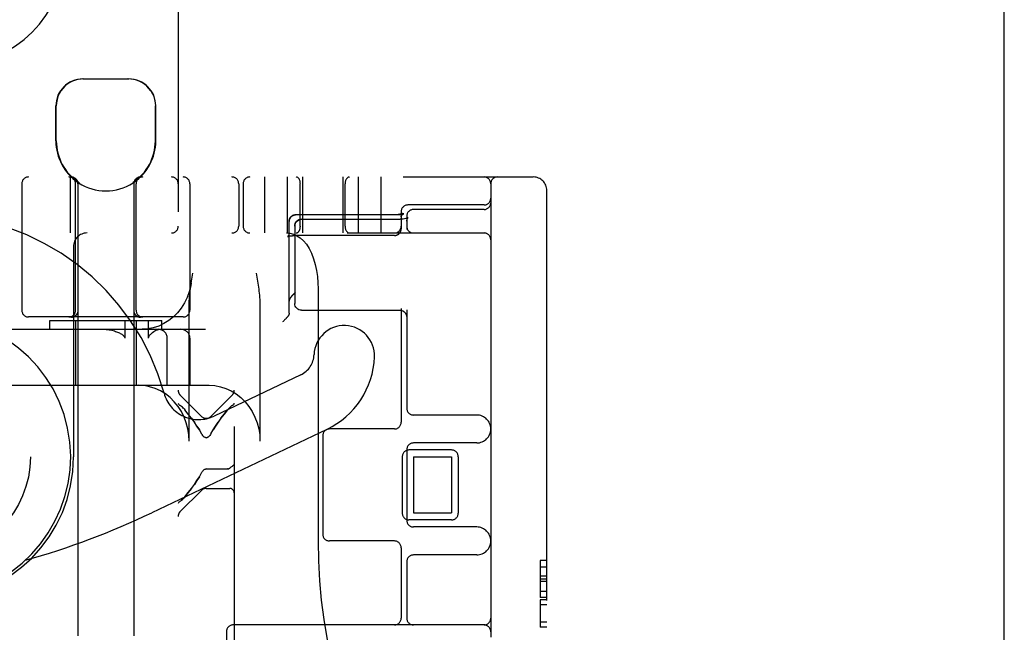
# Model space of a CAD drawing. Header units: inches. Extents: x 0 to 184, y 0 to 119.
# Tile 107 of 116: x 102.22 to 104.41, y 45.44 to 46.8. Entities that reach past the tile are written whole.
import ezdxf

# ---------------------------------------------------------------- set-up
doc = ezdxf.new("R2010")
doc.units = ezdxf.units.IN
doc.header["$LTSCALE"] = 10.121375
doc.header["$MEASUREMENT"] = 0
doc.linetypes.add('HIDDEN', pattern=[0.2, 0.1, -0.1])
doc.layers.get('0').update_dxf_attribs({"linetype": 'CONTINUOUS'})
doc.layers.add('DEFAULT_2', color=8, linetype='HIDDEN')

msp = doc.modelspace()

# ---------------------------------------------------------------- linework, layer by layer
at = {"color": 3, "linetype": 'Continuous'}
msp.add_line((104.4145, 13.0766), (104.4145, 75.4516), dxfattribs=at)
at = {"layer": 'DEFAULT_2', "color": 8, "linetype": 'HIDDEN'}
for p, q in [((102.696, 47.9188), (102.696, 42.4183)), ((102.571, 47.3858), (102.571, 42.9513)), ((102.358, 46.6706), (102.461, 46.6706)), ((102.298, 46.5321), (102.298, 46.6106)), ((102.299, 46.5321), (102.299, 46.6106)), ((102.52, 46.5321), (102.52, 46.6106)), ((102.521, 46.5321), (102.521, 46.6106)), ((101.0485, 46.4516), (103.3635, 46.4516)), ((102.331, 46.3266), (102.331, 46.4516)), ((102.7635, 46.4516), (102.7635, 46.3266)), ((102.8145, 46.4516), (102.8145, 46.3266)), ((102.8485, 46.4516), (102.8485, 46.3266)), ((102.9385, 46.4516), (102.9385, 46.3266)), ((102.9725, 46.4516), (102.9725, 46.3266)), ((103.0235, 46.4516), (103.0235, 46.3266)), ((102.222, 46.4366), (102.222, 46.1541)), ((102.342, 46.1541), (102.342, 46.4366)), ((102.347, 46.4398), (102.347, 42.9706)), ((102.3489, 46.4398), (102.347, 46.4398)), ((102.3489, 46.4398), (102.3489, 46.4385)), ((102.4702, 46.4398), (102.4702, 46.4385)), ((102.472, 46.4398), (102.4702, 46.4398)), ((102.472, 46.4398), (102.472, 42.9706)), ((102.477, 46.1541), (102.477, 46.4366)), ((102.597, 46.4366), (102.597, 46.1541)), ((102.706, 46.4366), (102.706, 46.3416)), ((102.716, 46.4366), (102.716, 46.3416)), ((102.8435, 46.3416), (102.8435, 46.4366)), ((102.9435, 46.3416), (102.9435, 46.4366)), ((103.2685, 46.4366), (103.2685, 43.4666)), ((103.3935, 43.4816), (103.3935, 46.4216)), ((103.2535, 46.3891), (103.0835, 46.3891)), ((102.8222, 46.3621), (102.8225, 46.3625)), ((102.8225, 46.3624), (102.8228, 46.3628)), ((102.8227, 46.3627), (102.8231, 46.363)), ((102.823, 46.363), (102.8233, 46.3633)), ((102.83, 46.3667), (102.8295, 46.3666)), ((102.8303, 46.3667), (102.8299, 46.3667)), ((102.8303, 46.3667), (102.8307, 46.3668)), ((102.8307, 46.3668), (102.8311, 46.3669)), ((103.0544, 46.367), (102.833, 46.367)), ((103.0574, 46.367), (102.833, 46.367)), ((103.0685, 46.3741), (103.0685, 46.3358)), ((103.0744, 46.3697), (103.0737, 46.3694)), ((103.081, 46.3641), (103.081, 46.3347)), ((103.2535, 46.3791), (103.096, 46.3791)), ((102.8185, 46.3533), (102.8186, 46.3537)), ((102.8185, 46.1475), (102.8185, 46.3525)), ((102.8187, 46.3545), (102.8186, 46.3541)), ((102.8186, 46.3541), (102.8186, 46.3537)), ((102.831, 46.3422), (102.831, 46.1693)), ((102.846, 46.3572), (103.066, 46.3572)), ((103.0697, 46.3573), (103.066, 46.3572)), ((103.0731, 46.3576), (103.0696, 46.3573)), ((103.0762, 46.3581), (103.073, 46.3576)), ((103.0789, 46.3588), (103.0762, 46.3581)), ((103.0812, 46.3595), (103.0789, 46.3588)), ((103.0828, 46.3601), (103.0811, 46.3594)), ((103.0826, 46.3589), (103.0834, 46.3601)), ((103.0837, 46.3606), (103.0827, 46.3601)), ((103.0841, 46.3608), (103.0837, 46.3606)), ((103.0839, 46.3607), (103.084, 46.3607)), ((103.084, 46.3607), (103.0841, 46.3608)), ((100.9235, 46.3266), (103.2535, 46.3266)), ((102.8147, 46.3186), (102.8147, 46.3186)), ((102.8185, 46.3265), (102.8185, 46.3263)), ((102.8313, 46.3209), (102.8317, 46.3209)), ((102.8322, 46.3209), (102.833, 46.3209)), ((103.0535, 46.3209), (102.8327, 46.3209)), ((103.0682, 46.3329), (103.0683, 46.3333)), ((102.3375, 46.2966), (102.3375, 45.8266)), ((102.7451, 46.2366), (102.7466, 46.2278)), ((102.6003, 46.2152), (102.6017, 46.2238)), ((102.8831, 46.2016), (102.8831, 45.6391)), ((102.347, 46.172), (102.3471, 46.1631)), ((102.3422, 46.1425), (102.3419, 46.1422)), ((102.3425, 46.1427), (102.3422, 46.1424)), ((102.3428, 46.143), (102.3425, 46.1427)), ((102.3429, 46.1431), (102.3428, 46.1429)), ((102.3453, 46.1463), (102.3455, 46.1466)), ((102.3471, 46.1631), (102.3472, 46.1537)), ((102.3472, 46.1537), (102.3472, 46.1532)), ((102.4719, 46.1537), (102.4719, 46.1532)), ((102.476, 46.1432), (102.4757, 46.1435)), ((102.4763, 46.1429), (102.4762, 46.1431)), ((102.4766, 46.1427), (102.4762, 46.143)), ((102.4768, 46.1424), (102.4765, 46.1427)), ((102.4771, 46.1422), (102.4768, 46.1425)), ((102.4771, 46.1422), (102.4768, 46.1424)), ((102.5954, 45.8616), (102.5954, 46.1631)), ((102.7535, 46.1631), (102.7535, 45.8616)), ((102.846, 46.1543), (103.066, 46.1543)), ((103.066, 46.1543), (103.0677, 46.1542)), ((103.0685, 46.1583), (103.0685, 45.9041)), ((103.081, 46.1552), (103.081, 45.9353)), ((102.582, 46.1391), (102.237, 46.1391)), ((102.2845, 46.1116), (102.2845, 46.1316)), ((102.2845, 46.1316), (102.5345, 46.1316)), ((102.3321, 46.1387), (102.3325, 46.1387)), ((102.3335, 46.1391), (102.3334, 46.1391)), ((102.3337, 46.1391), (102.3335, 46.1391)), ((102.334, 46.1391), (102.3337, 46.1391)), ((102.3342, 46.1391), (102.3339, 46.1391)), ((102.3345, 46.1391), (102.3342, 46.1391)), ((102.3347, 46.1392), (102.3345, 46.1391)), ((102.3345, 46.1389), (102.3348, 46.1389)), ((102.335, 46.1392), (102.3347, 46.1392)), ((102.3353, 46.1392), (102.335, 46.1392)), ((102.3386, 46.1401), (102.339, 46.1403)), ((102.3404, 46.1411), (102.34, 46.1409)), ((102.3403, 46.1411), (102.3407, 46.1413)), ((102.3407, 46.1413), (102.3403, 46.1411)), ((102.341, 46.1415), (102.3407, 46.1413)), ((102.3413, 46.1417), (102.341, 46.1415)), ((102.342, 46.1316), (102.342, 45.9866)), ((102.4518, 46.1316), (102.4518, 46.0916)), ((102.477, 46.1316), (102.477, 45.9866)), ((102.4774, 46.142), (102.4771, 46.1422)), ((102.4777, 46.1417), (102.4774, 46.142)), ((102.4777, 46.1417), (102.4774, 46.142)), ((102.4787, 46.1411), (102.4784, 46.1413)), ((102.479, 46.1409), (102.4787, 46.1411)), ((102.4794, 46.1407), (102.479, 46.1409)), ((102.4843, 46.1392), (102.484, 46.1392)), ((102.4851, 46.1391), (102.4848, 46.1391)), ((102.4853, 46.1391), (102.4851, 46.1391)), ((102.4856, 46.1391), (102.4853, 46.1391)), ((102.4857, 46.1391), (102.4855, 46.1391)), ((102.5048, 46.0916), (102.5048, 46.1316)), ((102.5345, 46.1116), (102.5345, 46.1316)), ((102.8049, 46.129), (102.804, 46.1281)), ((102.8059, 46.1298), (102.8049, 46.129)), ((102.8068, 46.1307), (102.8059, 46.1298)), ((102.8076, 46.1316), (102.8068, 46.1307)), ((102.8085, 46.1325), (102.8076, 46.1316)), ((102.8093, 46.1333), (102.8085, 46.1325)), ((102.8101, 46.1342), (102.8093, 46.1333)), ((102.8109, 46.135), (102.8101, 46.1342)), ((102.8116, 46.1357), (102.8109, 46.135)), ((102.8123, 46.1365), (102.8116, 46.1357)), ((102.0213, 46.1116), (102.6318, 46.1116)), ((102.5466, 45.9866), (102.5466, 46.0916)), ((102.5971, 46.0916), (102.5971, 45.9866)), ((102.8446, 46.0101), (102.651, 45.9179)), ((102.0013, 45.9866), (102.6402, 45.9866)), ((102.6229, 45.9173), (102.5754, 45.9648)), ((102.6441, 45.9173), (102.6916, 45.9648)), ((102.577, 45.9405), (102.5754, 45.9415)), ((102.577, 45.9405), (102.5787, 45.9392)), ((102.5804, 45.9377), (102.5786, 45.9392)), ((102.5841, 45.9338), (102.586, 45.9316)), ((102.5936, 45.9221), (102.586, 45.9316)), ((102.681, 45.9316), (102.6829, 45.9338)), ((102.6866, 45.9377), (102.6884, 45.9392)), ((102.6916, 45.9415), (102.6901, 45.9405)), ((102.6005, 45.913), (102.607, 45.904)), ((103.2373, 45.9203), (103.096, 45.9203)), ((102.9027, 45.8883), (102.5123, 45.7022)), ((102.6241, 45.8765), (102.6229, 45.8786)), ((102.6441, 45.8786), (102.6429, 45.8765)), ((103.0535, 45.8891), (102.9085, 45.8891)), ((102.8935, 45.8741), (102.8935, 45.6541)), ((103.2373, 45.8578), (103.096, 45.8578)), ((103.081, 45.8428), (103.081, 45.6853)), ((103.181, 45.8422), (103.086, 45.8422)), ((103.071, 45.8272), (103.071, 45.701)), ((103.096, 45.8266), (103.096, 45.7016)), ((103.096, 45.8266), (103.181, 45.8266)), ((103.181, 45.8266), (103.181, 45.7016)), ((103.196, 45.8272), (103.196, 45.701)), ((102.6182, 45.7826), (102.624, 45.7927)), ((102.6263, 45.7959), (102.6276, 45.7972)), ((102.6276, 45.7971), (102.629, 45.7983)), ((102.6289, 45.7983), (102.6304, 45.7991)), ((102.6304, 45.7991), (102.6319, 45.7996)), ((102.6335, 45.7998), (102.6319, 45.7996)), ((102.6335, 45.7998), (102.681, 45.7998)), ((102.6824, 45.8), (102.681, 45.7998)), ((102.6837, 45.8003), (102.6849, 45.8009)), ((102.686, 45.8016), (102.6849, 45.8009)), ((102.6849, 45.8009), (102.686, 45.8016)), ((102.6229, 45.7521), (102.5754, 45.7046)), ((102.6335, 45.7565), (102.686, 45.7565)), ((102.5754, 45.728), (102.577, 45.729)), ((102.5804, 45.7318), (102.5786, 45.7302)), ((102.586, 45.7379), (102.5842, 45.7356)), ((103.181, 45.686), (103.086, 45.686)), ((103.096, 45.7016), (103.181, 45.7016)), ((103.2373, 45.6703), (103.096, 45.6703)), ((103.0535, 45.6391), (102.9085, 45.6391)), ((103.0685, 45.6241), (103.0685, 45.4666)), ((103.2373, 45.6078), (103.096, 45.6078)), ((103.3785, 45.5952), (103.3785, 45.5127)), ((103.3935, 45.5952), (103.3785, 45.5952)), ((103.081, 45.5928), (103.081, 45.4666)), ((103.3935, 45.5808), (103.3785, 45.5808)), ((103.3935, 45.5606), (103.3785, 45.5606)), ((103.3935, 45.5539), (103.3785, 45.5539)), ((103.3935, 45.5487), (103.3785, 45.5487)), ((103.3935, 45.5266), (103.3785, 45.5266)), ((103.3935, 45.5127), (103.3785, 45.5127)), ((103.3785, 45.5076), (103.3785, 45.4465)), ((103.3935, 45.5076), (103.3785, 45.5076)), ((103.3935, 45.4962), (103.3785, 45.4962)), ((103.2535, 45.4516), (102.6935, 45.4516)), ((103.3935, 45.4579), (103.3785, 45.4579)), ((103.3935, 45.4465), (103.3785, 45.4465)), ((102.6785, 45.4366), (102.6785, 44.4666))]:
    msp.add_line(p, q, dxfattribs=at)
for points in [[(102.3603, 46.6706), (102.3541, 46.6703), (102.3478, 46.6694), (102.3415, 46.6677), (102.3352, 46.6654), (102.3291, 46.6623), (102.3233, 46.6586), (102.3181, 46.6543), (102.3134, 46.6493), (102.3091, 46.6437), (102.3055, 46.6376), (102.3027, 46.6311), (102.3006, 46.6243), (102.2994, 46.6175), (102.299, 46.6106)], [(102.5099, 46.6437), (102.5057, 46.6493), (102.5009, 46.6543), (102.4957, 46.6586), (102.49, 46.6623), (102.4839, 46.6654), (102.4776, 46.6677), (102.4712, 46.6694), (102.465, 46.6703), (102.4588, 46.6706)], [(102.5099, 46.6437), (102.5135, 46.6376), (102.5163, 46.6311), (102.5184, 46.6243), (102.5196, 46.6175), (102.52, 46.6106)], [(102.332, 46.4516), (102.3324, 46.4516), (102.3328, 46.4516), (102.3332, 46.4515), (102.3336, 46.4515), (102.334, 46.4515), (102.3344, 46.4514), (102.3348, 46.4513), (102.3351, 46.4513), (102.3355, 46.4512), (102.3359, 46.4511), (102.3363, 46.451), (102.3367, 46.4509), (102.337, 46.4507), (102.3374, 46.4506), (102.3378, 46.4504), (102.3381, 46.4503), (102.3385, 46.4501), (102.3389, 46.4499), (102.3392, 46.4498), (102.3395, 46.4496), (102.3399, 46.4494), (102.3402, 46.4492), (102.3405, 46.4489), (102.3409, 46.4487), (102.3412, 46.4485), (102.3415, 46.4482), (102.3418, 46.448), (102.3421, 46.4477), (102.3424, 46.4474), (102.3427, 46.4472), (102.3429, 46.4469), (102.3432, 46.4466), (102.3435, 46.4463), (102.3437, 46.446), (102.344, 46.4457), (102.3442, 46.4453), (102.3444, 46.445), (102.3446, 46.4447), (102.3449, 46.4444), (102.3451, 46.444), (102.3452, 46.4437), (102.3454, 46.4433), (102.3456, 46.443), (102.3458, 46.4426), (102.3459, 46.4422), (102.3461, 46.4419), (102.3462, 46.4415), (102.3463, 46.4411), (102.3464, 46.4408), (102.3465, 46.4404), (102.3466, 46.44), (102.3467, 46.4396), (102.3468, 46.4392), (102.3469, 46.4388), (102.3469, 46.4384), (102.347, 46.438), (102.347, 46.4376), (102.347, 46.4372), (102.347, 46.4369), (102.347, 46.4366)], [(102.8187, 46.3548), (102.8188, 46.3552), (102.8189, 46.3556), (102.819, 46.356), (102.8191, 46.3564), (102.8192, 46.3568), (102.8193, 46.3571), (102.8194, 46.3575), (102.8196, 46.3579), (102.8197, 46.3582), (102.8199, 46.3586), (102.82, 46.3589), (102.8202, 46.3593), (102.8204, 46.3596), (102.8206, 46.36), (102.8208, 46.3603), (102.821, 46.3606), (102.8212, 46.361), (102.8215, 46.3613), (102.8217, 46.3616), (102.822, 46.3619), (102.8222, 46.3622)], [(102.8222, 46.3621), (102.8219, 46.3618), (102.8217, 46.3615), (102.8214, 46.3612), (102.8212, 46.3609), (102.821, 46.3606), (102.8207, 46.3602), (102.8205, 46.3599), (102.8203, 46.3595), (102.8202, 46.3592), (102.82, 46.3588), (102.8198, 46.3584), (102.8196, 46.3581), (102.8195, 46.3577), (102.8193, 46.3573), (102.8192, 46.3569), (102.8191, 46.3565), (102.819, 46.3561), (102.8189, 46.3557), (102.8188, 46.3553), (102.8187, 46.3549), (102.8187, 46.3545)], [(102.8233, 46.3633), (102.8236, 46.3636), (102.8239, 46.3638), (102.8243, 46.364), (102.8246, 46.3643), (102.8249, 46.3645), (102.8252, 46.3647), (102.8256, 46.3649), (102.8259, 46.3651), (102.8262, 46.3653), (102.8266, 46.3655), (102.8269, 46.3657), (102.8273, 46.3658), (102.8277, 46.366), (102.828, 46.3661), (102.8284, 46.3662), (102.8288, 46.3664), (102.8291, 46.3665), (102.8295, 46.3666)], [(102.8296, 46.3666), (102.8292, 46.3665), (102.8289, 46.3664), (102.8285, 46.3663), (102.8282, 46.3662), (102.8278, 46.366), (102.8275, 46.3659), (102.8271, 46.3658), (102.8268, 46.3656), (102.8264, 46.3654), (102.8261, 46.3653), (102.8258, 46.3651), (102.8255, 46.3649), (102.8251, 46.3647), (102.8248, 46.3645), (102.8245, 46.3642), (102.8242, 46.364), (102.8239, 46.3638), (102.8236, 46.3635)], [(102.831, 46.3669), (102.8315, 46.3669), (102.8318, 46.367), (102.8322, 46.367), (102.8326, 46.367), (102.833, 46.367)], [(102.833, 46.367), (102.8328, 46.367), (102.8325, 46.367), (102.8321, 46.367), (102.8318, 46.3669), (102.8314, 46.3669)], [(103.0717, 46.3705), (103.0717, 46.3705), (103.0717, 46.3705), (103.0717, 46.3704), (103.0716, 46.3704), (103.0716, 46.3704), (103.0715, 46.3704), (103.0715, 46.3703), (103.0714, 46.3703), (103.0713, 46.3702), (103.0712, 46.3702), (103.0711, 46.3701), (103.071, 46.3701), (103.0709, 46.37), (103.0707, 46.3699), (103.0706, 46.3699), (103.0704, 46.3698), (103.0703, 46.3697), (103.0701, 46.3696), (103.0699, 46.3696), (103.0697, 46.3695), (103.0695, 46.3694), (103.0692, 46.3693), (103.069, 46.3692), (103.0687, 46.3691), (103.0685, 46.3691), (103.0682, 46.369), (103.0679, 46.3689), (103.0676, 46.3688), (103.0673, 46.3687), (103.067, 46.3686), (103.0667, 46.3685), (103.0664, 46.3684), (103.066, 46.3684), (103.0657, 46.3683), (103.0653, 46.3682), (103.065, 46.3681), (103.0646, 46.368), (103.0642, 46.368), (103.0639, 46.3679), (103.0635, 46.3678), (103.0631, 46.3677), (103.0627, 46.3677), (103.0623, 46.3676), (103.0619, 46.3676), (103.0614, 46.3675), (103.061, 46.3674), (103.0606, 46.3674), (103.0602, 46.3673), (103.0597, 46.3673), (103.0593, 46.3673), (103.0589, 46.3672), (103.0584, 46.3672), (103.058, 46.3671), (103.0575, 46.3671), (103.0571, 46.3671), (103.0566, 46.3671), (103.0562, 46.367), (103.0557, 46.367), (103.0553, 46.367), (103.0548, 46.367), (103.0544, 46.367)], [(103.0737, 46.3694), (103.0737, 46.3694), (103.0735, 46.3693), (103.0734, 46.3693), (103.0732, 46.3692), (103.0731, 46.3692), (103.0729, 46.3691), (103.0727, 46.3691), (103.0725, 46.369), (103.0723, 46.3689), (103.0721, 46.3689), (103.0719, 46.3688), (103.0716, 46.3687), (103.0713, 46.3687), (103.0711, 46.3686), (103.0708, 46.3685), (103.0705, 46.3684), (103.0701, 46.3684), (103.0698, 46.3683), (103.0695, 46.3682), (103.0691, 46.3681), (103.0687, 46.3681), (103.0683, 46.368), (103.0679, 46.3679), (103.0675, 46.3678), (103.0671, 46.3678), (103.0667, 46.3677), (103.0663, 46.3676), (103.0658, 46.3676), (103.0654, 46.3675), (103.0649, 46.3675), (103.0644, 46.3674), (103.064, 46.3674), (103.0635, 46.3673), (103.063, 46.3673), (103.0625, 46.3672), (103.062, 46.3672), (103.0615, 46.3672), (103.061, 46.3671), (103.0605, 46.3671), (103.06, 46.3671), (103.0595, 46.367), (103.059, 46.367), (103.0584, 46.367), (103.0579, 46.367), (103.0574, 46.367)], [(103.0685, 46.3626), (103.0685, 46.3629), (103.0685, 46.3633), (103.0686, 46.3637), (103.0686, 46.3641), (103.0687, 46.3644), (103.0687, 46.3648), (103.0688, 46.3652), (103.0689, 46.3655), (103.069, 46.3658), (103.0691, 46.3662), (103.0692, 46.3665), (103.0693, 46.3668), (103.0694, 46.3671), (103.0695, 46.3673), (103.0696, 46.3676), (103.0697, 46.3678), (103.0698, 46.3681), (103.07, 46.3683), (103.0701, 46.3685), (103.0702, 46.3687), (103.0703, 46.3689), (103.0704, 46.369), (103.0705, 46.3692), (103.0706, 46.3693), (103.0707, 46.3695), (103.0708, 46.3696), (103.0709, 46.3697), (103.071, 46.3698), (103.0711, 46.3699), (103.0712, 46.37), (103.0713, 46.3701), (103.0714, 46.3702), (103.0714, 46.3702), (103.0715, 46.3703), (103.0715, 46.3703), (103.0716, 46.3704), (103.0716, 46.3704), (103.0717, 46.3704), (103.0717, 46.3704), (103.0717, 46.3705), (103.0717, 46.3705)], [(103.0685, 46.3626), (103.0685, 46.3628), (103.0685, 46.363), (103.0686, 46.3632), (103.0686, 46.3633), (103.0686, 46.3635), (103.0686, 46.3637), (103.0687, 46.3639), (103.0687, 46.364), (103.0688, 46.3642), (103.0688, 46.3644), (103.0689, 46.3646), (103.069, 46.3648), (103.0691, 46.3649), (103.0692, 46.3651), (103.0693, 46.3653), (103.0694, 46.3655), (103.0695, 46.3657), (103.0696, 46.3659), (103.0698, 46.366), (103.0699, 46.3662), (103.0701, 46.3664), (103.0702, 46.3666), (103.0704, 46.3668), (103.0706, 46.367), (103.0707, 46.3672), (103.0709, 46.3673), (103.0711, 46.3675), (103.0713, 46.3677), (103.0715, 46.3679), (103.0717, 46.3681), (103.072, 46.3682), (103.0722, 46.3684), (103.0724, 46.3685), (103.0727, 46.3687), (103.0729, 46.3689), (103.0732, 46.369), (103.0734, 46.3692), (103.0737, 46.3693), (103.0739, 46.3695), (103.0742, 46.3696), (103.0744, 46.3697)], [(102.8185, 46.3533), (102.8185, 46.3529), (102.8185, 46.3525)], [(102.831, 46.3422), (102.8313, 46.3449), (102.832, 46.3475), (102.8332, 46.3499), (102.8348, 46.3522), (102.8369, 46.3541), (102.8393, 46.3556), (102.8421, 46.3567), (102.8451, 46.3572), (102.846, 46.3572)], [(102.846, 46.3572), (102.8431, 46.3569), (102.8403, 46.356), (102.8377, 46.3547), (102.8354, 46.3528), (102.8336, 46.3505), (102.8322, 46.3479), (102.8313, 46.3451), (102.831, 46.3422)], [(103.081, 46.3532), (103.0811, 46.3547), (103.0817, 46.3571), (103.0826, 46.3589)], [(103.081, 46.3532), (103.0811, 46.3548), (103.0817, 46.3572)], [(103.0834, 46.3601), (103.0839, 46.3607), (103.084, 46.3607)], [(102.8124, 46.3266), (102.8203, 46.3259), (102.8282, 46.3239), (102.836, 46.3205), (102.8434, 46.3157), (102.8505, 46.3094), (102.857, 46.3016), (102.8631, 46.2922), (102.8685, 46.2813), (102.8731, 46.2692), (102.8768, 46.2561), (102.8796, 46.2428), (102.8815, 46.2293), (102.8827, 46.2154), (102.8831, 46.2016)], [(102.8185, 46.3263), (102.8185, 46.3259), (102.8185, 46.3255), (102.8184, 46.3251), (102.8184, 46.3248), (102.8183, 46.3244), (102.8182, 46.324), (102.8181, 46.3237), (102.818, 46.3233), (102.8179, 46.323), (102.8178, 46.3227), (102.8177, 46.3224), (102.8176, 46.3221), (102.8174, 46.3218), (102.8173, 46.3215), (102.8171, 46.3213), (102.817, 46.321), (102.8168, 46.3208), (102.8167, 46.3206), (102.8166, 46.3204), (102.8164, 46.3202), (102.8163, 46.32), (102.8161, 46.3198), (102.816, 46.3197), (102.8159, 46.3196), (102.8158, 46.3194), (102.8156, 46.3193), (102.8155, 46.3192), (102.8154, 46.3191), (102.8153, 46.319), (102.8152, 46.319), (102.8152, 46.3189), (102.8151, 46.3188), (102.815, 46.3188), (102.815, 46.3187), (102.8149, 46.3187), (102.8148, 46.3187), (102.8148, 46.3186), (102.8148, 46.3186), (102.8148, 46.3186), (102.8147, 46.3186), (102.8147, 46.3186)], [(102.8147, 46.3186), (102.8147, 46.3186), (102.8147, 46.3186), (102.8147, 46.3186), (102.8148, 46.3186), (102.8148, 46.3186), (102.8148, 46.3186), (102.8149, 46.3187), (102.8149, 46.3187), (102.815, 46.3187), (102.8151, 46.3188), (102.8152, 46.3188), (102.8153, 46.3188), (102.8154, 46.3189), (102.8155, 46.3189), (102.8157, 46.319), (102.8158, 46.319), (102.816, 46.3191), (102.8161, 46.3191), (102.8163, 46.3192), (102.8165, 46.3192), (102.8167, 46.3193), (102.817, 46.3193), (102.8172, 46.3194), (102.8174, 46.3195), (102.8177, 46.3195), (102.8179, 46.3196), (102.8182, 46.3196), (102.8185, 46.3197), (102.8188, 46.3198), (102.8191, 46.3198), (102.8194, 46.3199), (102.8198, 46.3199), (102.8201, 46.32), (102.8205, 46.3201), (102.8208, 46.3201), (102.8212, 46.3202), (102.8216, 46.3202), (102.8219, 46.3203), (102.8223, 46.3203), (102.8227, 46.3204), (102.8231, 46.3204), (102.8236, 46.3205), (102.824, 46.3205), (102.8244, 46.3205), (102.8248, 46.3206), (102.8253, 46.3206), (102.8257, 46.3206), (102.8261, 46.3207), (102.8266, 46.3207), (102.827, 46.3207), (102.8275, 46.3208), (102.828, 46.3208), (102.8284, 46.3208), (102.8289, 46.3208), (102.8294, 46.3209), (102.8298, 46.3209), (102.8303, 46.3209), (102.8308, 46.3209), (102.8312, 46.3209), (102.8317, 46.3209), (102.8322, 46.3209)], [(102.8257, 46.3206), (102.8262, 46.3207), (102.8266, 46.3207)], [(103.0535, 46.3209), (103.0538, 46.3209), (103.0542, 46.3209), (103.0546, 46.321), (103.055, 46.321), (103.0554, 46.321), (103.0558, 46.3211), (103.0562, 46.3211), (103.0566, 46.3212), (103.0569, 46.3213), (103.0573, 46.3214), (103.0577, 46.3215), (103.0581, 46.3216), (103.0585, 46.3218), (103.0589, 46.3219), (103.0592, 46.322), (103.0596, 46.3222), (103.06, 46.3224), (103.0603, 46.3225), (103.0607, 46.3227), (103.061, 46.3229), (103.0614, 46.3231), (103.0617, 46.3233), (103.062, 46.3235), (103.0624, 46.3238), (103.0627, 46.324), (103.063, 46.3243), (103.0633, 46.3245), (103.0636, 46.3248), (103.0639, 46.325), (103.0642, 46.3253), (103.0644, 46.3256), (103.0647, 46.3259), (103.065, 46.3262), (103.0652, 46.3265), (103.0655, 46.3268), (103.0657, 46.3271), (103.0659, 46.3275), (103.0662, 46.3278), (103.0664, 46.3281), (103.0666, 46.3285), (103.0668, 46.3288), (103.0669, 46.3292), (103.0671, 46.3295), (103.0673, 46.3299), (103.0674, 46.3302), (103.0676, 46.3306), (103.0677, 46.331), (103.0678, 46.3314), (103.0679, 46.3317), (103.068, 46.3321), (103.0681, 46.3325), (103.0682, 46.3329), (103.0683, 46.3333), (103.0684, 46.3337), (103.0684, 46.3341), (103.0685, 46.3344), (103.0685, 46.3348), (103.0685, 46.3352)], [(103.0685, 46.3352), (103.0685, 46.3356), (103.0685, 46.3358)], [(102.6017, 46.2238), (102.6031, 46.2323), (102.6038, 46.2366)], [(102.6003, 46.2152), (102.5992, 46.209), (102.5958, 46.1956), (102.591, 46.1827), (102.585, 46.1705), (102.5779, 46.159), (102.5696, 46.1486), (102.5603, 46.1392), (102.5501, 46.131), (102.5392, 46.1242), (102.5276, 46.1187), (102.5155, 46.1148), (102.5031, 46.1124), (102.4905, 46.1116)], [(102.5954, 46.1631), (102.5955, 46.1688), (102.5957, 46.1742), (102.596, 46.1793), (102.5964, 46.1841), (102.5968, 46.1888), (102.5973, 46.1933), (102.5978, 46.1977), (102.5984, 46.202), (102.599, 46.2064), (102.5996, 46.2108), (102.6003, 46.2152)], [(102.7466, 46.2278), (102.748, 46.2191), (102.7487, 46.2147), (102.7494, 46.2102), (102.75, 46.2058), (102.7506, 46.2013), (102.7512, 46.1968), (102.7517, 46.1922), (102.7522, 46.1875), (102.7527, 46.1828), (102.753, 46.178), (102.7533, 46.1731), (102.7535, 46.1682), (102.7535, 46.1631)], [(102.8198, 46.1789), (102.8199, 46.1791), (102.8201, 46.1794), (102.8202, 46.1796), (102.8204, 46.1799), (102.8206, 46.1802), (102.8207, 46.1805), (102.8209, 46.1807), (102.8211, 46.181), (102.8213, 46.1813), (102.8215, 46.1816), (102.8218, 46.182), (102.822, 46.1823), (102.8222, 46.1826), (102.8225, 46.183), (102.8228, 46.1833), (102.823, 46.1837), (102.8233, 46.184), (102.8236, 46.1844), (102.8239, 46.1848), (102.8242, 46.1852), (102.8246, 46.1856), (102.8249, 46.186), (102.8252, 46.1864), (102.8256, 46.1868), (102.8259, 46.1872), (102.8263, 46.1876), (102.8267, 46.1881), (102.8271, 46.1885), (102.8274, 46.1889), (102.8278, 46.1894), (102.8283, 46.1898), (102.8287, 46.1902), (102.8291, 46.1907), (102.8295, 46.1911), (102.8299, 46.1916), (102.8304, 46.192), (102.8308, 46.1925), (102.8312, 46.1929), (102.8317, 46.1933), (102.8321, 46.1938), (102.8326, 46.1942), (102.833, 46.1946)], [(102.472, 46.1676), (102.4719, 46.1585), (102.4719, 46.1537)], [(102.8198, 46.1789), (102.8196, 46.1786), (102.8195, 46.1784), (102.8194, 46.1781), (102.8192, 46.1778), (102.8191, 46.1775), (102.819, 46.1772), (102.8189, 46.177), (102.8188, 46.1767), (102.8188, 46.1764), (102.8187, 46.1761), (102.8187, 46.1758), (102.8186, 46.1755), (102.8186, 46.1752), (102.8185, 46.1749), (102.8185, 46.1746), (102.8185, 46.1743)], [(102.846, 46.1543), (102.8431, 46.1546), (102.8403, 46.1554), (102.8377, 46.1568), (102.8354, 46.1587), (102.8336, 46.1609), (102.8322, 46.1635), (102.8313, 46.1664), (102.831, 46.1693)], [(102.3472, 46.1532), (102.3472, 46.1528), (102.3471, 46.1524), (102.3471, 46.152), (102.3471, 46.1516), (102.347, 46.1513), (102.347, 46.1509), (102.3469, 46.1505), (102.3468, 46.1501), (102.3467, 46.1498), (102.3466, 46.1494), (102.3465, 46.149), (102.3464, 46.1487), (102.3463, 46.1483), (102.3462, 46.148), (102.346, 46.1476), (102.3459, 46.1473), (102.3457, 46.1469), (102.3455, 46.1466), (102.3453, 46.1463), (102.3452, 46.1459), (102.345, 46.1456), (102.3447, 46.1453), (102.3445, 46.145), (102.3443, 46.1447), (102.3441, 46.1444), (102.3438, 46.1441), (102.3436, 46.1438), (102.3433, 46.1435), (102.3431, 46.1432), (102.3429, 46.1431)], [(102.3429, 46.1431), (102.3431, 46.1432), (102.3433, 46.1435), (102.3436, 46.1438), (102.3438, 46.1441), (102.3441, 46.1444), (102.3443, 46.1447), (102.3445, 46.145)], [(102.3447, 46.1453), (102.345, 46.1456), (102.3452, 46.1459)], [(102.4719, 46.1532), (102.4719, 46.1528), (102.4719, 46.1524), (102.4719, 46.152), (102.472, 46.1516), (102.472, 46.1513), (102.4721, 46.1509), (102.4721, 46.1505), (102.4722, 46.1501), (102.4723, 46.1498), (102.4724, 46.1494), (102.4725, 46.149), (102.4726, 46.1487), (102.4728, 46.1483), (102.4729, 46.148), (102.473, 46.1476), (102.4732, 46.1473), (102.4734, 46.1469), (102.4735, 46.1466), (102.4737, 46.1463), (102.4739, 46.1459), (102.4741, 46.1456), (102.4743, 46.1453), (102.4745, 46.145), (102.4747, 46.1447), (102.475, 46.1444), (102.4752, 46.1441), (102.4755, 46.1438), (102.4757, 46.1435), (102.476, 46.1432), (102.4762, 46.1431)], [(102.4768, 46.1424), (102.4771, 46.1422), (102.4774, 46.142), (102.4777, 46.1417), (102.4781, 46.1415), (102.4784, 46.1413), (102.4787, 46.1411), (102.479, 46.1409)], [(102.8185, 46.1475), (102.8185, 46.1472), (102.8185, 46.1469), (102.8185, 46.1466), (102.8184, 46.1462), (102.8184, 46.1459), (102.8183, 46.1456), (102.8182, 46.1452), (102.8182, 46.1449), (102.8181, 46.1446), (102.818, 46.1443), (102.8178, 46.144), (102.8177, 46.1437), (102.8176, 46.1434), (102.8174, 46.143), (102.8173, 46.1427), (102.8171, 46.1424), (102.8169, 46.1422), (102.8167, 46.1419), (102.8166, 46.1416), (102.8164, 46.1413)], [(103.0677, 46.1542), (103.0699, 46.1537), (103.0721, 46.1529), (103.0743, 46.1516), (103.0762, 46.1499), (103.078, 46.1477), (103.0794, 46.145), (103.0805, 46.1418), (103.081, 46.138), (103.081, 46.1367)], [(103.0699, 46.1538), (103.072, 46.153), (103.074, 46.1518), (103.076, 46.1501), (103.0778, 46.148), (103.0793, 46.1453), (103.0804, 46.1422), (103.0809, 46.1387), (103.081, 46.1367)], [(102.3419, 46.1422), (102.3416, 46.142), (102.3413, 46.1417), (102.341, 46.1415), (102.3407, 46.1413), (102.3403, 46.1411), (102.34, 46.1409), (102.3397, 46.1407), (102.3393, 46.1405), (102.339, 46.1403), (102.3386, 46.1401), (102.3382, 46.14), (102.3379, 46.1398), (102.3375, 46.1397), (102.3371, 46.1395), (102.3368, 46.1394), (102.3364, 46.1393), (102.336, 46.1392), (102.3356, 46.1391), (102.3352, 46.139), (102.3348, 46.1389), (102.3345, 46.1389), (102.3341, 46.1388), (102.3337, 46.1388), (102.3333, 46.1387), (102.3329, 46.1387), (102.3325, 46.1387)], [(102.3329, 46.1387), (102.3333, 46.1387), (102.3337, 46.1388)], [(102.3352, 46.139), (102.3356, 46.1391), (102.336, 46.1392), (102.3364, 46.1393)], [(102.34, 46.1409), (102.3397, 46.1407), (102.3393, 46.1405), (102.339, 46.1404), (102.3386, 46.1402), (102.3383, 46.1401), (102.338, 46.1399), (102.3376, 46.1398), (102.3373, 46.1397), (102.3369, 46.1396), (102.3366, 46.1395), (102.3363, 46.1394), (102.3359, 46.1393), (102.3356, 46.1393), (102.3353, 46.1392)], [(102.3397, 46.1407), (102.3394, 46.1406), (102.3391, 46.1404), (102.3387, 46.1402), (102.3384, 46.1401), (102.3381, 46.14), (102.3377, 46.1398), (102.3374, 46.1397), (102.3371, 46.1396), (102.3367, 46.1395), (102.3364, 46.1395), (102.3361, 46.1394), (102.3358, 46.1393), (102.3355, 46.1393), (102.3353, 46.1392)], [(102.3368, 46.1394), (102.3371, 46.1395), (102.3375, 46.1397), (102.3379, 46.1398), (102.3382, 46.14)], [(102.3393, 46.1405), (102.3397, 46.1407), (102.34, 46.1409)], [(102.3419, 46.1422), (102.3416, 46.142), (102.3413, 46.1417)], [(102.3413, 46.1417), (102.3416, 46.142), (102.3419, 46.1422)], [(102.4784, 46.1413), (102.4781, 46.1415), (102.4777, 46.1417)], [(102.487, 46.1387), (102.4866, 46.1387), (102.4862, 46.1387), (102.4858, 46.1387), (102.4854, 46.1388), (102.485, 46.1388), (102.4846, 46.1389), (102.4842, 46.1389), (102.4838, 46.139), (102.4834, 46.1391), (102.483, 46.1392), (102.4827, 46.1393), (102.4823, 46.1394), (102.4819, 46.1395), (102.4815, 46.1397), (102.4812, 46.1398), (102.4808, 46.14), (102.4804, 46.1401), (102.4801, 46.1403), (102.4797, 46.1405), (102.4794, 46.1407), (102.479, 46.1409), (102.4787, 46.1411), (102.4784, 46.1413), (102.4781, 46.1415)], [(102.4838, 46.1392), (102.4835, 46.1393), (102.4832, 46.1393), (102.4829, 46.1394), (102.4826, 46.1395), (102.4823, 46.1395), (102.482, 46.1396), (102.4817, 46.1397), (102.4813, 46.1398), (102.481, 46.14), (102.4807, 46.1401), (102.4803, 46.1402), (102.48, 46.1404), (102.4797, 46.1406), (102.4793, 46.1407)], [(102.4794, 46.1407), (102.4797, 46.1405), (102.4801, 46.1403), (102.4804, 46.1401), (102.4808, 46.14)], [(102.4841, 46.1392), (102.4837, 46.1392), (102.4834, 46.1393), (102.4831, 46.1393), (102.4828, 46.1394), (102.4825, 46.1395), (102.4821, 46.1396), (102.4818, 46.1397), (102.4814, 46.1398), (102.4811, 46.1399), (102.4808, 46.1401), (102.4804, 46.1402), (102.4801, 46.1404), (102.4797, 46.1405), (102.4794, 46.1407)], [(102.4812, 46.1398), (102.4815, 46.1397), (102.4819, 46.1395), (102.4823, 46.1394), (102.4827, 46.1393), (102.483, 46.1392), (102.4834, 46.1391), (102.4838, 46.139), (102.4842, 46.1389), (102.4846, 46.1389), (102.485, 46.1388), (102.4854, 46.1388), (102.4858, 46.1387), (102.4862, 46.1387), (102.4866, 46.1387), (102.487, 46.1387)], [(102.4849, 46.1391), (102.4846, 46.1391), (102.4843, 46.1392)], [(102.8164, 46.1413), (102.8162, 46.1411), (102.816, 46.1408), (102.8158, 46.1406), (102.8156, 46.1403), (102.8154, 46.14), (102.8151, 46.1398), (102.8149, 46.1395), (102.8146, 46.1392), (102.8144, 46.1389), (102.8141, 46.1386), (102.8138, 46.1382), (102.8136, 46.1379), (102.8133, 46.1376), (102.8129, 46.1372), (102.8126, 46.1369), (102.8123, 46.1365)], [(102.4061, 46.1116), (102.4099, 46.1115), (102.4136, 46.1111), (102.4169, 46.1107), (102.4201, 46.1101), (102.4231, 46.1094), (102.4259, 46.1087), (102.4286, 46.1079), (102.4311, 46.107), (102.4334, 46.1062), (102.4356, 46.1053), (102.4377, 46.1044), (102.4397, 46.1034), (102.4416, 46.1024), (102.4434, 46.1014), (102.445, 46.1004), (102.4465, 46.0993), (102.4479, 46.0982), (102.4492, 46.097), (102.4502, 46.0957), (102.4511, 46.0944), (102.4516, 46.093), (102.4518, 46.0916)], [(102.5048, 46.0916), (102.505, 46.093), (102.5053, 46.0943), (102.5058, 46.0955), (102.5064, 46.0966), (102.5071, 46.0977), (102.5078, 46.0987), (102.5087, 46.0997), (102.5096, 46.1007), (102.5106, 46.1017), (102.5116, 46.1026), (102.5127, 46.1035), (102.5137, 46.1044)], [(102.5137, 46.1044), (102.5165, 46.1064), (102.5192, 46.1081), (102.5219, 46.1095), (102.5245, 46.1106), (102.527, 46.1113), (102.5292, 46.1116)], [(102.5954, 45.8616), (102.5946, 45.8757), (102.5925, 45.8894), (102.589, 45.9029), (102.5841, 45.9158), (102.578, 45.9281), (102.5706, 45.9395), (102.5622, 45.95), (102.5527, 45.9593), (102.5423, 45.9674), (102.5312, 45.9742), (102.5195, 45.9796), (102.5073, 45.9835), (102.4948, 45.9858), (102.482, 45.9866)], [(102.6402, 45.9866), (102.653, 45.9858), (102.6654, 45.9835), (102.6776, 45.9796), (102.6894, 45.9742), (102.7005, 45.9674), (102.7109, 45.9593), (102.7203, 45.95), (102.7288, 45.9395), (102.7362, 45.9281), (102.7423, 45.9158), (102.7472, 45.9029), (102.7507, 45.8894), (102.7528, 45.8757), (102.7535, 45.8616)], [(102.571, 45.9469), (102.5713, 45.9453), (102.5722, 45.9439), (102.5736, 45.9426), (102.5754, 45.9415)], [(102.6916, 45.9415), (102.6935, 45.9427), (102.6948, 45.9439), (102.6957, 45.9454), (102.696, 45.9469)], [(102.5842, 45.9338), (102.5823, 45.9358), (102.5804, 45.9377)], [(102.681, 45.9316), (102.6735, 45.9222), (102.6665, 45.913), (102.66, 45.904)], [(102.6665, 45.9129), (102.6735, 45.9221), (102.681, 45.9316)], [(102.6901, 45.9405), (102.6884, 45.9392), (102.6866, 45.9377), (102.6848, 45.9358), (102.6829, 45.9338)], [(102.607, 45.904), (102.6006, 45.9129), (102.5936, 45.9222)], [(102.6229, 45.8786), (102.6182, 45.8869), (102.6129, 45.8953), (102.607, 45.904)], [(102.6441, 45.8786), (102.6488, 45.8869), (102.6541, 45.8953), (102.66, 45.904)], [(102.66, 45.904), (102.6541, 45.8954), (102.6488, 45.8869)], [(102.6129, 45.8954), (102.6182, 45.8869), (102.6229, 45.8786)], [(102.6241, 45.8765), (102.6254, 45.8746), (102.6269, 45.873), (102.6284, 45.8716), (102.6301, 45.8705), (102.6318, 45.8698), (102.6337, 45.8696), (102.6355, 45.8699), (102.6372, 45.8706), (102.6388, 45.8717), (102.6403, 45.8731), (102.6417, 45.8747)], [(102.6429, 45.8765), (102.6416, 45.8747), (102.6402, 45.873), (102.6387, 45.8716), (102.6371, 45.8706), (102.6353, 45.8699), (102.6335, 45.8696), (102.6317, 45.8699), (102.63, 45.8706), (102.6283, 45.8717), (102.6268, 45.873), (102.6254, 45.8747)], [(102.6263, 45.7959), (102.6251, 45.7944), (102.624, 45.7927)], [(102.681, 45.7998), (102.6824, 45.8), (102.6837, 45.8003)], [(102.696, 45.8111), (102.6957, 45.8096), (102.6948, 45.8081), (102.6932, 45.8067), (102.6912, 45.8052), (102.6887, 45.8035), (102.686, 45.8016)], [(102.6182, 45.7826), (102.6129, 45.7741), (102.607, 45.7655)], [(102.607, 45.7654), (102.6129, 45.7741), (102.6182, 45.7826)], [(102.586, 45.7379), (102.5936, 45.7473), (102.6005, 45.7565), (102.607, 45.7655)], [(102.6006, 45.7565), (102.5936, 45.7473), (102.586, 45.7379)], [(102.5754, 45.728), (102.5736, 45.7268), (102.5722, 45.7255), (102.5713, 45.7241), (102.571, 45.7226)], [(102.577, 45.729), (102.5787, 45.7302), (102.5804, 45.7318), (102.5823, 45.7336), (102.5841, 45.7356)], [(102.8831, 45.6391), (102.8839, 45.5944), (102.8863, 45.5501), (102.8903, 45.5066), (102.8959, 45.4641), (102.903, 45.4231), (102.9115, 45.3839), (102.9213, 45.3467), (102.9323, 45.3121), (102.9444, 45.2801), (102.9574, 45.2511), (102.9711, 45.2253), (102.9854, 45.2027), (103, 45.1837), (103.0148, 45.168), (103.0297, 45.1557), (103.0449, 45.1467), (103.0604, 45.141), (103.076, 45.1391)]]:
    msp.add_lwpolyline(points, dxfattribs=at)
msp.add_circle((102.0185, 45.8266), 0.2228, dxfattribs=at)
for centre, radius, start, end in [((102.0685, 46.9516), 0.25, 270, 360), ((102.358, 46.6106), 0.06, 90, 180), ((102.461, 46.6106), 0.06, 0, 90), ((102.4095, 46.5321), 0.1115, 180, 235.907), ((102.4095, 46.5321), 0.1105, 180, 236.6915), ((102.4095, 46.5321), 0.1105, 303.3085, 360), ((102.4095, 46.5321), 0.1115, 304.093, 360), ((102.237, 46.4366), 0.015, 90, 180), ((102.327, 46.4366), 0.015, 0, 90), ((102.332, 46.4366), 0.015, 0, 90), ((102.487, 46.4366), 0.015, 90, 180), ((102.492, 46.4366), 0.015, 90, 180), ((102.556, 46.4366), 0.015, 0, 90), ((102.582, 46.4366), 0.015, 0, 90), ((102.691, 46.4366), 0.015, 0, 90), ((102.731, 46.4366), 0.015, 90, 180), ((103.2535, 46.4366), 0.015, 0, 90), ((103.2835, 46.4366), 0.015, 90, 180), ((103.3635, 46.4216), 0.03, 0, 90), ((102.4095, 46.5321), 0.1115, 237.033, 302.967), ((103.0835, 46.3741), 0.015, 90, 180), ((103.2535, 46.4041), 0.015, 270, 360), ((103.2535, 46.3941), 0.015, 270, 360), ((102.0185, 45.8266), 0.54, 15.288, 90.2336), ((103.096, 46.3641), 0.015, 90, 180), ((102.556, 46.3416), 0.015, 270, 360), ((102.691, 46.3416), 0.015, 270, 360), ((102.731, 46.3416), 0.015, 180, 270), ((103.0535, 46.3416), 0.015, 270, 360), ((103.096, 46.3416), 0.015, 180, 270), ((102.3675, 46.2966), 0.03, 90, 180), ((103.2535, 46.3116), 0.015, 0, 90), ((102.237, 46.1541), 0.015, 180, 270), ((102.327, 46.1541), 0.015, 270, 360), ((102.492, 46.1541), 0.015, 180, 270), ((102.582, 46.1541), 0.015, 270, 360), ((102.0185, 45.8266), 0.3125, 282.49, 190.6414), ((102.5266, 46.0916), 0.02, 0, 90), ((102.5771, 46.0916), 0.02, 0, 90), ((102.9416, 46.0525), 0.0675, 357.8274, 177.8274), ((102.8223, 46.057), 0.0519, 295.49, 357.8274), ((102.8223, 46.057), 0.1869, 295.49, 357.8274), ((102.6166, 45.9901), 0.08, 195.288, 295.4899), ((102.586, 45.9754), 0.015, 180, 225), ((102.681, 45.9754), 0.015, 315, 360), ((103.096, 45.9353), 0.015, 180, 270), ((102.6335, 45.9279), 0.015, 225, 315), ((103.0535, 45.9041), 0.015, 270, 360), ((103.2373, 45.8891), 0.0312, 270, 90), ((102.9085, 45.8741), 0.015, 90, 180), ((103.096, 45.8428), 0.015, 90, 180), ((103.086, 45.8272), 0.015, 90, 180), ((103.181, 45.8272), 0.015, 0, 90), ((102.0185, 45.8266), 0.319, 270, 360), ((102.6335, 45.7415), 0.015, 90, 135), ((102.686, 45.7465), 0.01, 0, 90), ((102.586, 45.694), 0.015, 135, 180), ((101.7529, 47.295), 1.7646, 285.678, 295.49), ((103.086, 45.701), 0.015, 180, 270), ((103.096, 45.6853), 0.015, 180, 270), ((103.181, 45.701), 0.015, 270, 360), ((103.2373, 45.6391), 0.0312, 270, 90), ((102.9085, 45.6541), 0.015, 180, 270), ((103.0535, 45.6241), 0.015, 0, 90), ((103.096, 45.5928), 0.015, 90, 180), ((103.0535, 45.4666), 0.015, 270, 360), ((103.096, 45.4666), 0.015, 180, 270), ((103.2535, 45.4666), 0.015, 270, 360), ((102.6935, 45.4366), 0.015, 90, 180), ((103.2535, 45.4366), 0.015, 0, 90)]:
    msp.add_arc(centre, radius, start, end, dxfattribs=at)
for centre, start_param, end_param in [((102.8339, 46.4366), -1.570796, 0), ((102.9532, 46.4366), 0, 1.570796), ((102.8339, 46.3416), -3.141593, -1.570796), ((102.9532, 46.3416), -4.712389, -3.141593)]:
    msp.add_ellipse(centre, major_axis=(0, 0.015), ratio=0.644444, start_param=start_param, end_param=end_param, dxfattribs=at)

doc.saveas('drawing.dxf')
